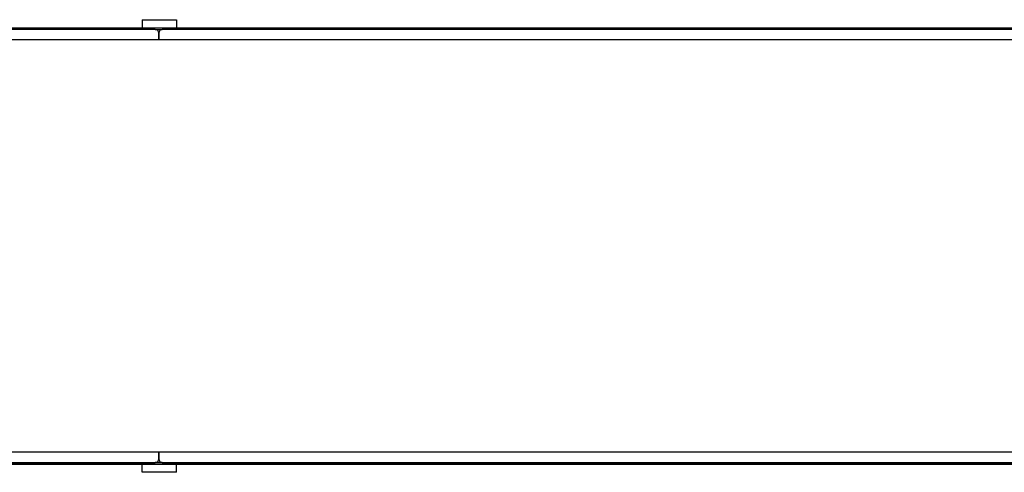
# Model space of a CAD drawing. Header units: millimetres. Extents: x 0 to 420, y 0 to 297.
# Tile 3 of 15: x 130 to 198, y 91 to 123. Entities that reach past the tile are written whole.
import ezdxf

# ---------------------------------------------------------------- set-up
doc = ezdxf.new("R2010")
doc.units = ezdxf.units.MM

msp = doc.modelspace()

# ---------------------------------------------------------------- linework, layer by layer
at = {"color": 7, "linetype": 'Continuous'}
for p, q in [((62.11711, 121.99271), (217.88289, 121.99271)), ((62.11711, 91.93763), (217.88289, 91.93763))]:
    msp.add_line(p, q, dxfattribs=at)
at = {"color": 7, "linetype": 'Continuous', "lineweight": 25}
for p, q in [((70.87331, 121.99271), (209.12669, 121.99271)), ((138.86406, 122.56068), (138.86406, 121.99271)), ((138.86406, 122.56068), (141.2306, 122.56068)), ((141.2306, 122.56068), (141.2306, 121.99271)), ((139.76335, 121.87439), (60.46053, 121.87439)), ((139.76335, 121.87439), (140.23665, 121.87439)), ((140, 121.63773), (140, 121.16442)), ((140, 121.16442), (140, 121.63773)), ((219.53947, 121.87439), (140.23665, 121.87439)), ((221.19605, 121.16442), (58.80395, 121.16442)), ((221.19605, 92.76592), (58.80395, 92.76592)), ((140, 92.76592), (140, 92.29261)), ((140, 92.29261), (140, 92.76592)), ((60.46053, 92.05596), (139.76335, 92.05596)), ((209.12669, 91.93763), (70.87331, 91.93763)), ((138.86406, 91.36966), (138.86406, 91.93763)), ((140.23665, 92.05596), (139.76335, 92.05596)), ((140.23665, 92.05596), (219.53947, 92.05596)), ((141.2306, 91.36966), (141.2306, 91.93763)), ((141.2306, 91.36966), (138.86406, 91.36966))]:
    msp.add_line(p, q, dxfattribs=at)
for centre, start, end in [((139.76335, 121.63773), 0, 90), ((140.23665, 121.63773), 90, 180), ((139.76335, 92.29261), 270, 0), ((140.23665, 92.29261), 180, 270)]:
    msp.add_arc(centre, 0.23665, start, end, dxfattribs=at)

doc.saveas('drawing.dxf')
